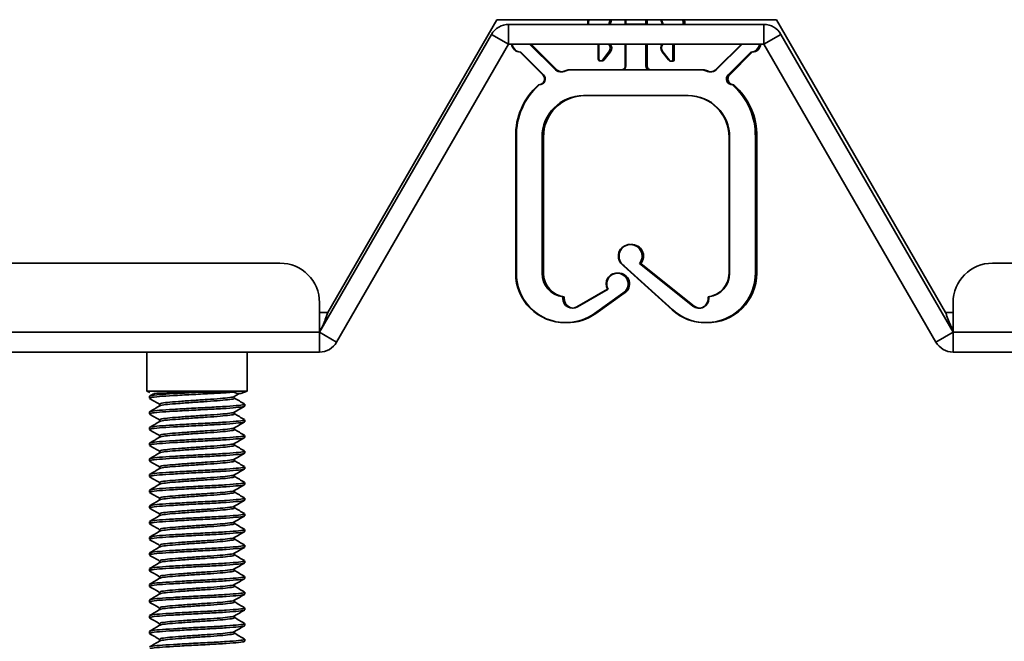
# Model space of a CAD drawing. Header units: millimetres. Extents: x 2 to 1120, y -2 to 861.
# Tile 86 of 226: x 313 to 329, y 543 to 554. Entities that reach past the tile are written whole.
import ezdxf

# ---------------------------------------------------------------- set-up
doc = ezdxf.new("R2010")
doc.units = ezdxf.units.MM

msp = doc.modelspace()

# ---------------------------------------------------------------- linework, layer by layer
at = {"color": 7, "linetype": 'Continuous', "lineweight": 35}
for p, q in [((320.9079, 553.986), (318.0539, 549.0426)), ((325.6246, 553.986), (320.9079, 553.986)), ((321.1044, 553.9054), (321.1044, 553.5721)), ((321.1044, 553.9054), (325.4119, 553.9054)), ((322.4521, 553.986), (322.4404, 553.9554)), ((322.4404, 553.9554), (322.4404, 553.9054)), ((322.4631, 553.986), (322.4514, 553.9554)), ((322.4514, 553.9554), (322.4514, 553.9054)), ((322.793, 553.9054), (322.8168, 553.986)), ((322.8171, 553.9054), (322.8409, 553.986)), ((323.0737, 553.986), (323.0737, 553.9113)), ((323.0847, 553.9113), (323.0737, 553.9113)), ((323.0737, 553.9113), (323.0737, 553.9054)), ((323.0847, 553.986), (323.0847, 553.9113)), ((323.418, 553.9113), (323.0847, 553.9113)), ((323.0847, 553.9113), (323.0847, 553.9054)), ((323.418, 553.986), (323.418, 553.9113)), ((323.4421, 553.9113), (323.418, 553.9113)), ((323.418, 553.9113), (323.418, 553.9054)), ((323.4421, 553.986), (323.4421, 553.9113)), ((323.4421, 553.9113), (323.4421, 553.9054)), ((323.675, 553.986), (323.6987, 553.9054)), ((323.686, 553.986), (323.7097, 553.9054)), ((324.0514, 553.9554), (324.0396, 553.986)), ((324.0514, 553.9054), (324.0514, 553.9554)), ((324.0755, 553.9554), (324.0637, 553.986)), ((324.0755, 553.9054), (324.0755, 553.9554)), ((325.4119, 553.9054), (325.4119, 553.5721)), ((328.4786, 549.0426), (325.6246, 553.986)), ((317.9119, 548.7093), (320.8157, 553.7388)), ((320.8157, 553.7388), (321.1044, 553.5721)), ((325.4119, 553.5721), (325.7006, 553.7388)), ((325.7006, 553.7388), (328.6044, 548.7093)), ((318.2006, 548.5426), (321.1044, 553.5721)), ((321.1044, 553.5721), (325.4119, 553.5721)), ((321.4637, 553.5678), (321.4643, 553.5721)), ((321.4637, 553.5678), (321.8773, 553.1543)), ((321.4878, 553.5678), (321.4884, 553.5721)), ((321.4878, 553.5678), (321.9014, 553.1543)), ((322.6154, 553.5721), (322.6154, 553.3221)), ((322.6264, 553.5721), (322.6264, 553.3221)), ((323.0737, 553.5721), (323.0737, 553.2054)), ((323.0847, 553.5721), (323.0847, 553.2054)), ((323.418, 553.5721), (323.418, 553.2054)), ((323.4421, 553.5721), (323.4421, 553.2054)), ((323.8764, 553.3274), (323.8764, 553.5721)), ((323.9005, 553.3274), (323.9005, 553.5721)), ((324.6144, 553.1543), (325.028, 553.5678)), ((324.6254, 553.1543), (325.039, 553.5678)), ((325.0275, 553.5721), (325.028, 553.5678)), ((325.0385, 553.5721), (325.039, 553.5678)), ((325.4119, 553.5721), (328.3157, 548.5426)), ((321.2987, 553.439), (321.6804, 553.0573)), ((321.3097, 553.439), (321.6914, 553.0573)), ((322.6858, 553.3014), (322.7981, 553.4434)), ((322.71, 553.3014), (322.8222, 553.4434)), ((323.6936, 553.4434), (323.8026, 553.3056)), ((323.7046, 553.4434), (323.8136, 553.3056)), ((324.8113, 553.0573), (325.193, 553.439)), ((324.8354, 553.0573), (325.2171, 553.439)), ((322.1405, 553.1388), (322.1295, 553.1388)), ((324.3623, 553.1388), (322.1405, 553.1388)), ((324.3864, 553.1388), (324.3623, 553.1388)), ((324.1347, 552.7054), (322.368, 552.7054)), ((321.2237, 549.7054), (321.2237, 552.0054)), ((321.2347, 549.7054), (321.2347, 552.0054)), ((321.668, 552.0054), (321.668, 549.7054)), ((321.6921, 552.0054), (321.6921, 549.7054)), ((324.8237, 549.7054), (324.8237, 552.0054)), ((324.8347, 549.7054), (324.8347, 552.0054)), ((325.268, 552.0054), (325.268, 549.7054)), ((325.2921, 552.0054), (325.2921, 549.7054)), ((238.8501, 549.876), (317.2453, 549.876)), ((323.3113, 549.8703), (324.2142, 549.1515)), ((323.3354, 549.8703), (324.2383, 549.1515)), ((329.2711, 549.876), (569.0253, 549.876)), ((323.8634, 549.0886), (323.045, 549.8321)), ((323.8744, 549.0886), (323.056, 549.8321)), ((322.2577, 549.1379), (322.7715, 549.4376)), ((322.2687, 549.1379), (322.7825, 549.4376)), ((317.9119, 549.2093), (317.9119, 548.7093)), ((322.018, 549.2819), (322.018, 549.3086)), ((322.0421, 549.2819), (322.0421, 549.3086)), ((323.0316, 549.3699), (322.5526, 549.0275)), ((323.0557, 549.3699), (322.5767, 549.0275)), ((324.4737, 549.3086), (324.4737, 549.2819)), ((324.4847, 549.3086), (324.4847, 549.2819)), ((328.6044, 548.7093), (328.6044, 549.2093)), ((317.9119, 548.7093), (238.8501, 548.7093)), ((317.9119, 548.376), (317.9119, 548.7093)), ((317.9119, 548.7093), (318.2006, 548.5426)), ((328.3157, 548.5426), (328.6044, 548.7093)), ((569.0253, 548.7093), (328.6044, 548.7093)), ((328.6044, 548.7093), (328.6044, 548.376)), ((238.6144, 548.376), (317.9119, 548.376)), ((314.9987, 548.376), (314.9987, 547.7143)), ((316.6921, 547.7143), (316.6921, 548.376)), ((569.2611, 548.376), (328.6044, 548.376)), ((314.9987, 547.7143), (315.0489, 547.696)), ((316.6921, 547.7143), (314.9987, 547.7143)), ((316.582, 547.6742), (316.6921, 547.7143)), ((315.0411, 547.6295), (315.0411, 547.5965)), ((315.1104, 547.6716), (315.044, 547.6331)), ((316.4513, 547.6989), (315.8945, 547.6989)), ((316.4745, 547.625), (316.5527, 547.6705)), ((316.582, 547.6742), (316.5296, 547.6742)), ((315.2129, 547.4972), (315.2129, 547.4665)), ((316.6497, 547.4642), (316.6497, 547.4972)), ((315.0411, 547.365), (315.0411, 547.332)), ((315.2129, 547.2327), (315.2129, 547.202)), ((316.4779, 547.3319), (316.4779, 547.3624)), ((316.6497, 547.1996), (316.6497, 547.2327)), ((315.0411, 547.1004), (315.0411, 547.0674)), ((316.4779, 547.0673), (316.4779, 547.0979)), ((315.2129, 546.9681), (315.2129, 546.9374)), ((316.6497, 546.935), (316.6497, 546.9681)), ((315.0411, 546.8358), (315.0411, 546.8028)), ((316.4779, 546.8027), (316.4779, 546.8333)), ((315.0411, 546.5712), (315.0411, 546.5382)), ((315.2129, 546.7035), (315.2129, 546.6728)), ((316.4779, 546.5381), (316.4779, 546.5687)), ((316.6497, 546.6704), (316.6497, 546.7035)), ((315.2129, 546.4389), (315.2129, 546.4082)), ((316.6497, 546.4058), (316.6497, 546.4389)), ((315.0411, 546.3066), (315.0411, 546.2736)), ((316.4779, 546.2735), (316.4779, 546.3041)), ((315.2129, 546.1743), (315.2129, 546.1436)), ((316.6497, 546.1413), (316.6497, 546.1743)), ((315.0411, 546.042), (315.0411, 546.009)), ((315.2129, 545.9097), (315.2129, 545.879)), ((316.4779, 546.009), (316.4779, 546.0395)), ((316.6497, 545.8767), (316.6497, 545.9097)), ((315.0411, 545.7775), (315.0411, 545.7445)), ((316.4779, 545.7444), (316.4779, 545.7749)), ((315.2129, 545.6452), (315.2129, 545.6145)), ((316.6497, 545.6121), (316.6497, 545.6452)), ((315.0411, 545.5129), (315.0411, 545.4799)), ((316.4779, 545.4798), (316.4779, 545.5104)), ((315.0411, 545.2483), (315.0411, 545.2153)), ((315.2129, 545.3806), (315.2129, 545.3499)), ((316.4779, 545.2152), (316.4779, 545.2458)), ((316.6497, 545.3475), (316.6497, 545.3806)), ((315.2129, 545.116), (315.2129, 545.0853)), ((316.6497, 545.0829), (316.6497, 545.116)), ((315.0411, 544.9837), (315.0411, 544.9507)), ((316.4779, 544.9506), (316.4779, 544.9812)), ((315.0411, 544.7191), (315.0411, 544.6861)), ((315.2129, 544.8514), (315.2129, 544.8207)), ((316.6497, 544.8183), (316.6497, 544.8514)), ((315.2129, 544.5868), (315.2129, 544.5561)), ((316.4779, 544.686), (316.4779, 544.7166)), ((316.6497, 544.5538), (316.6497, 544.5868)), ((315.0411, 544.4545), (315.0411, 544.4215)), ((316.4779, 544.4215), (316.4779, 544.452)), ((315.2129, 544.3222), (315.2129, 544.2915)), ((316.6497, 544.2892), (316.6497, 544.3222)), ((315.0411, 544.19), (315.0411, 544.157)), ((315.2129, 544.0577), (315.2129, 544.027)), ((316.4779, 544.1569), (316.4779, 544.1874)), ((316.6497, 544.0246), (316.6497, 544.0577)), ((315.0411, 543.9254), (315.0411, 543.8924)), ((316.4779, 543.8923), (316.4779, 543.9229)), ((315.2129, 543.7931), (315.2129, 543.7624)), ((316.6497, 543.76), (316.6497, 543.7931)), ((315.0411, 543.6608), (315.0411, 543.6278)), ((316.4779, 543.6277), (316.4779, 543.6583)), ((315.2129, 543.5285), (315.2129, 543.4978)), ((316.6497, 543.4954), (316.6497, 543.5285))]:
    msp.add_line(p, q, dxfattribs=at)
at = {"color": 8, "linetype": 'Continuous', "lineweight": 35}
for p, q in [((318.0539, 549.0426), (317.9119, 549.0426)), ((328.6044, 549.0426), (328.4786, 549.0426))]:
    msp.add_line(p, q, dxfattribs=at)
at = {"color": 7, "linetype": 'Continuous', "lineweight": 35, "flags": 128}
msp.add_lwpolyline([(322.1792, 549.1153), (322.2175, 549.1211), (322.2577, 549.1379)], dxfattribs=at)
at = {"color": 7, "linetype": 'Continuous', "lineweight": 35}
for centre, radius, start, end in [((321.1044, 553.5721), 0.3333, 90, 150), ((325.4119, 553.5721), 0.3333, 30, 90), ((321.3042, 553.5889), 0.15, 186.42163, 267.90485), ((321.3152, 553.5889), 0.15, 186.42163, 267.90485), ((322.7197, 553.5054), 0.1, 321.65978, 42.83343), ((322.7438, 553.5054), 0.1, 321.65978, 42.83343), ((323.772, 553.5054), 0.1, 137.16657, 218.34022), ((323.783, 553.5054), 0.1, 137.16657, 218.34022), ((325.1875, 553.5889), 0.15, 272.09515, 353.57837), ((325.2116, 553.5889), 0.15, 272.09515, 353.57837), ((322.6487, 553.3221), 0.0333, 180, 279.50031), ((322.6597, 553.3221), 0.0333, 180, 321.65978), ((322.6838, 553.3221), 0.0333, 248.80626, 321.65978), ((323.007, 553.2054), 0.0667, 270, 0), ((323.018, 553.2054), 0.0667, 270, 0), ((323.4847, 553.2054), 0.0667, 180, 270), ((323.5088, 553.2054), 0.0667, 180, 270), ((323.8331, 553.319), 0.0333, 203.59842, 279.50031), ((323.8441, 553.319), 0.0333, 203.59842, 14.7418), ((323.8682, 553.319), 0.0333, 248.80626, 14.7418), ((321.6097, 552.9866), 0.1, 270, 45), ((321.6207, 552.9866), 0.1, 270, 45), ((321.9952, 553.2721), 0.1667, 225, 295.84193), ((322.0193, 553.2721), 0.1667, 225, 263.95468), ((321.9842, 553.2721), 0.1667, 271.89171, 295.84193), ((322.1295, 552.9721), 0.1667, 90, 115.84193), ((322.1405, 552.9721), 0.1667, 90, 115.84193), ((324.3623, 552.9721), 0.1667, 64.15807, 90), ((324.3864, 552.9721), 0.1667, 64.15807, 90), ((324.5076, 553.2721), 0.1667, 244.15807, 315), ((324.5317, 553.2721), 0.1667, 244.15807, 263.95468), ((324.4966, 553.2721), 0.1667, 271.89171, 315), ((324.882, 552.9866), 0.1, 135, 270), ((324.9061, 552.9866), 0.1, 135, 270), ((322.3625, 552.0317), 1.1391, 131.36542, 181.31897), ((322.3735, 552.0317), 1.1391, 131.36542, 181.31897), ((324.1292, 552.0317), 1.1391, 358.68103, 48.63458), ((324.1533, 552.0317), 1.1391, 358.68103, 48.63458), ((322.368, 552.0054), 0.7, 90, 180), ((322.3921, 552.0054), 0.7, 90, 180), ((324.1237, 552.0054), 0.7, 0, 90), ((324.1347, 552.0054), 0.7, 0, 90), ((323.151, 549.9959), 0.1951, 88.38408, 237.08586), ((323.162, 549.9959), 0.1951, 319.94523, 237.08586), ((323.1861, 549.9959), 0.1951, 319.94523, 93.5412), ((317.2453, 549.2093), 0.6667, 0, 90), ((329.2711, 549.2093), 0.6667, 90, 180), ((322.057, 549.7054), 0.8333, 180, 270.37827), ((322.068, 549.7054), 0.8333, 180, 305.55521), ((322.068, 549.7054), 0.4, 180, 262.81924), ((322.0921, 549.7054), 0.4, 180, 262.81924), ((322.9292, 549.5256), 0.1806, 88.25428, 209.15704), ((322.9402, 549.5256), 0.1806, 300.41642, 209.15704), ((322.9643, 549.5256), 0.1806, 300.41642, 93.82597), ((324.4347, 549.7054), 0.8333, 227.74707, 0), ((324.4588, 549.7054), 0.8333, 269.17142, 0), ((324.4237, 549.7054), 0.4, 277.18076, 0), ((324.4347, 549.7054), 0.4, 277.18076, 0), ((322.1847, 549.2819), 0.1667, 180, 300.25526), ((322.2088, 549.2819), 0.1667, 180, 263.95468), ((324.318, 549.2819), 0.1667, 231.47575, 0), ((324.307, 549.2819), 0.1667, 271.89171, 0), ((324.4237, 549.7054), 0.8333, 227.74707, 270.37827), ((324.3421, 549.2819), 0.1667, 231.47575, 263.95468), ((322.0921, 549.7054), 0.8333, 269.17142, 305.55521), ((317.9119, 548.7093), 0.3333, 270, 330), ((328.6044, 548.7093), 0.3333, 210, 270)]:
    msp.add_arc(centre, radius, start, end, dxfattribs=at)
for points, knots in [([(318.0539, 549.0426), (318.0395, 549.0035), (318.0105, 548.9242), (317.9668, 548.8225), (317.9338, 548.7579), (317.9155, 548.7438), (317.9119, 548.741)], [0, 0, 0, 0, 0.30312946, 0.61351397, 0.92389679, 1, 1, 1, 1]), ([(328.6044, 548.762), (328.5976, 548.7706), (328.5761, 548.7977), (328.5399, 548.8804), (328.5047, 548.9714), (328.4844, 549.027), (328.4786, 549.0426)], [0, 0, 0, 0, 0.1621203, 0.5121675, 0.8622479, 1, 1, 1, 1]), ([(315.0459, 547.5917), (315.0747, 547.575), (315.1304, 547.5428), (315.186, 547.5104), (315.2129, 547.4948)], [0, 0, 0, 0, 0.5170431, 1, 1, 1, 1]), ([(315.0547, 547.6295), (315.055, 547.6334), (315.0556, 547.6429), (315.1981, 547.6585), (315.4384, 547.6734), (315.691, 547.6881), (315.8461, 547.6963), (315.8945, 547.6989)], [0, 0, 0, 0, 0.1658572, 0.4087041, 0.6439841, 0.8889563, 1, 1, 1, 1]), ([(315.0595, 547.5965), (315.0578, 547.6004), (315.0537, 547.6098), (315.1987, 547.6254), (315.4384, 547.6403), (315.7449, 547.6583), (316.0649, 547.6742), (316.306, 547.6875), (316.4151, 547.696), (316.4513, 547.6989)], [0, 0, 0, 0, 0.1115201, 0.2750784, 0.4335402, 0.5985299, 0.7592976, 0.9200652, 1, 1, 1, 1]), ([(315.1153, 547.6742), (315.1272, 547.676), (315.1524, 547.6796), (315.2839, 547.6847), (315.4805, 547.6897), (315.6956, 547.6948), (315.839, 547.6978), (315.8945, 547.6989)], [0, 0, 0, 0, 0.1947923, 0.4110102, 0.6270677, 0.8557406, 1, 1, 1, 1]), ([(315.217, 547.4689), (315.217, 547.4689), (315.2156, 547.4711), (315.2492, 547.4794), (315.332, 547.493), (315.5267, 547.508), (315.7659, 547.526), (316.0184, 547.542), (316.2464, 547.5579), (316.4055, 547.576), (316.4824, 547.5873), (316.4702, 547.5946), (316.4671, 547.5965)], [0, 0, 0, 0, 0.0000394, 0.0519268, 0.1829155, 0.3098088, 0.4419481, 0.5706941, 0.6994401, 0.8315794, 0.9584727, 1, 1, 1, 1]), ([(315.2236, 547.4972), (315.2238, 547.5011), (315.2244, 547.5106), (315.3364, 547.5262), (315.5255, 547.5411), (315.7663, 547.5591), (316.0182, 547.575), (316.2471, 547.591), (316.4029, 547.6091), (316.4792, 547.6189), (316.4722, 547.6247), (316.4719, 547.6251)], [0, 0, 0, 0, 0.08919, 0.2197815, 0.3462899, 0.4780284, 0.606384, 0.7347396, 0.8664781, 0.9929865, 1, 1, 1, 1]), ([(316.4513, 547.6989), (316.4802, 547.692), (316.5149, 547.6838), (316.5275, 547.6756), (316.5296, 547.6742)], [0, 0, 0, 0, 0.8318676, 1, 1, 1, 1]), ([(316.6467, 547.5008), (316.6179, 547.5175), (316.5602, 547.551), (316.5026, 547.5845), (316.4738, 547.6012)], [0, 0, 0, 0, 0.500297, 1, 1, 1, 1]), ([(315.217, 547.4689), (315.1882, 547.4522), (315.1305, 547.4187), (315.0729, 547.3852), (315.044, 547.3685)], [0, 0, 0, 0, 0.499703, 1, 1, 1, 1]), ([(315.0547, 547.365), (315.055, 547.3688), (315.0557, 547.3783), (315.1981, 547.3939), (315.4386, 547.4088), (315.7447, 547.4268), (316.0655, 547.4427), (316.3549, 547.4587), (316.5596, 547.4767), (316.6598, 547.4892), (316.6386, 547.4979), (316.631, 547.501)], [0, 0, 0, 0, 0.08386, 0.2066471, 0.3256083, 0.44947, 0.5701622, 0.6908544, 0.8147161, 0.9336773, 1, 1, 1, 1]), ([(315.0595, 547.332), (315.0578, 547.3358), (315.0537, 547.3452), (315.1987, 547.3608), (315.4384, 547.3757), (315.7448, 547.3937), (316.0653, 547.4097), (316.3554, 547.4256), (316.5577, 547.4437), (316.6555, 547.455), (316.6399, 547.4624), (316.6361, 547.4642)], [0, 0, 0, 0, 0.0860913, 0.2123551, 0.3346846, 0.4620534, 0.5861629, 0.7102723, 0.8376411, 0.9599706, 1, 1, 1, 1]), ([(316.4745, 547.3605), (316.5033, 547.3772), (316.561, 547.4107), (316.6186, 547.4441), (316.6474, 547.4609)], [0, 0, 0, 0, 0.4996727, 1, 1, 1, 1]), ([(315.0459, 547.3272), (315.0747, 547.3105), (315.1304, 547.2782), (315.186, 547.2458), (315.2129, 547.2302)], [0, 0, 0, 0, 0.5170431, 1, 1, 1, 1]), ([(315.0547, 547.1004), (315.055, 547.1042), (315.0557, 547.1137), (315.1981, 547.1293), (315.4386, 547.1442), (315.7447, 547.1622), (316.0655, 547.1782), (316.3549, 547.1941), (316.5596, 547.2122), (316.6598, 547.2246), (316.6386, 547.2333), (316.631, 547.2365)], [0, 0, 0, 0, 0.08385995, 0.2066471, 0.32560827, 0.44947002, 0.57016219, 0.69085436, 0.81471612, 0.93367729, 1, 1, 1, 1]), ([(315.217, 547.2044), (315.217, 547.2044), (315.2156, 547.2065), (315.2492, 547.2148), (315.332, 547.2285), (315.5267, 547.2434), (315.7659, 547.2614), (316.0184, 547.2774), (316.2464, 547.2933), (316.4055, 547.3114), (316.4824, 547.3227), (316.4702, 547.3301), (316.4671, 547.3319)], [0, 0, 0, 0, 0.0000394, 0.0519268, 0.1829155, 0.3098088, 0.4419481, 0.5706941, 0.6994401, 0.8315794, 0.9584727, 1, 1, 1, 1]), ([(315.2236, 547.2327), (315.2238, 547.2365), (315.2244, 547.246), (315.3364, 547.2616), (315.5255, 547.2765), (315.7663, 547.2945), (316.0182, 547.3104), (316.2471, 547.3264), (316.4029, 547.3445), (316.4792, 547.3543), (316.4722, 547.3602), (316.4719, 547.3605)], [0, 0, 0, 0, 0.08919, 0.2197815, 0.3462899, 0.4780284, 0.606384, 0.7347396, 0.8664781, 0.9929865, 1, 1, 1, 1]), ([(316.6467, 547.2362), (316.6179, 547.2529), (316.5616, 547.2856), (316.5053, 547.3183), (316.4779, 547.3343)], [0, 0, 0, 0, 0.5124683, 1, 1, 1, 1]), ([(315.217, 547.2044), (315.1882, 547.1876), (315.1305, 547.1541), (315.0729, 547.1207), (315.044, 547.1039)], [0, 0, 0, 0, 0.499703, 1, 1, 1, 1]), ([(315.0459, 547.0626), (315.0747, 547.0459), (315.1304, 547.0136), (315.186, 546.9813), (315.2129, 546.9656)], [0, 0, 0, 0, 0.5170431, 1, 1, 1, 1]), ([(315.0595, 547.0674), (315.0578, 547.0712), (315.0537, 547.0806), (315.1987, 547.0962), (315.4384, 547.1111), (315.7448, 547.1291), (316.0653, 547.1451), (316.3554, 547.161), (316.5577, 547.1791), (316.6555, 547.1904), (316.6399, 547.1978), (316.6361, 547.1996)], [0, 0, 0, 0, 0.0860913, 0.2123551, 0.3346846, 0.4620534, 0.5861629, 0.7102723, 0.8376411, 0.9599706, 1, 1, 1, 1]), ([(315.217, 546.9398), (315.217, 546.9398), (315.2156, 546.942), (315.2492, 546.9502), (315.332, 546.9639), (315.5267, 546.9788), (315.7659, 546.9968), (316.0184, 547.0128), (316.2464, 547.0287), (316.4055, 547.0468), (316.4824, 547.0581), (316.4702, 547.0655), (316.4671, 547.0673)], [0, 0, 0, 0, 0.0000394, 0.0519268, 0.1829155, 0.3098088, 0.4419481, 0.5706941, 0.6994401, 0.8315794, 0.9584727, 1, 1, 1, 1]), ([(315.2236, 546.9681), (315.2238, 546.9719), (315.2244, 546.9814), (315.3364, 546.997), (315.5255, 547.0119), (315.7663, 547.0299), (316.0182, 547.0459), (316.2471, 547.0618), (316.4029, 547.0799), (316.4792, 547.0898), (316.4722, 547.0956), (316.4719, 547.0959)], [0, 0, 0, 0, 0.08919, 0.2197815, 0.3462899, 0.4780284, 0.606384, 0.7347396, 0.8664781, 0.9929865, 1, 1, 1, 1]), ([(316.4745, 547.0959), (316.5033, 547.1126), (316.561, 547.1461), (316.6186, 547.1795), (316.6474, 547.1963)], [0, 0, 0, 0, 0.4996727, 1, 1, 1, 1]), ([(316.6467, 546.9716), (316.6179, 546.9884), (316.5616, 547.021), (316.5053, 547.0537), (316.4779, 547.0697)], [0, 0, 0, 0, 0.5124683, 1, 1, 1, 1]), ([(315.217, 546.9398), (315.1882, 546.923), (315.1305, 546.8895), (315.0729, 546.8561), (315.044, 546.8393)], [0, 0, 0, 0, 0.499703, 1, 1, 1, 1]), ([(315.0547, 546.8358), (315.055, 546.8396), (315.0557, 546.8492), (315.1981, 546.8647), (315.4386, 546.8796), (315.7447, 546.8976), (316.0655, 546.9136), (316.3549, 546.9295), (316.5596, 546.9476), (316.6598, 546.96), (316.6386, 546.9688), (316.631, 546.9719)], [0, 0, 0, 0, 0.08386, 0.2066471, 0.3256083, 0.44947, 0.5701622, 0.6908544, 0.8147161, 0.9336773, 1, 1, 1, 1]), ([(315.0595, 546.8028), (315.0578, 546.8066), (315.0537, 546.8161), (315.1987, 546.8317), (315.4384, 546.8465), (315.7448, 546.8645), (316.0653, 546.8805), (316.3554, 546.8964), (316.5577, 546.9145), (316.6555, 546.9258), (316.6399, 546.9332), (316.6361, 546.935)], [0, 0, 0, 0, 0.0860913, 0.2123551, 0.3346846, 0.4620534, 0.5861629, 0.7102723, 0.8376411, 0.9599706, 1, 1, 1, 1]), ([(316.4745, 546.8313), (316.5033, 546.848), (316.561, 546.8815), (316.6186, 546.915), (316.6474, 546.9317)], [0, 0, 0, 0, 0.4996727, 1, 1, 1, 1]), ([(315.0459, 546.798), (315.0747, 546.7813), (315.1304, 546.749), (315.186, 546.7167), (315.2129, 546.7011)], [0, 0, 0, 0, 0.5170431, 1, 1, 1, 1]), ([(315.217, 546.6752), (315.217, 546.6752), (315.2156, 546.6774), (315.2492, 546.6857), (315.332, 546.6993), (315.5267, 546.7142), (315.7659, 546.7322), (316.0184, 546.7482), (316.2464, 546.7641), (316.4055, 546.7822), (316.4824, 546.7935), (316.4702, 546.8009), (316.4671, 546.8027)], [0, 0, 0, 0, 0.0000394, 0.0519268, 0.1829155, 0.3098088, 0.4419481, 0.5706941, 0.6994401, 0.8315794, 0.9584727, 1, 1, 1, 1]), ([(315.2236, 546.7035), (315.2238, 546.7074), (315.2244, 546.7169), (315.3364, 546.7324), (315.5255, 546.7473), (315.7663, 546.7653), (316.0182, 546.7813), (316.2471, 546.7972), (316.4029, 546.8154), (316.4792, 546.8252), (316.4722, 546.831), (316.4719, 546.8313)], [0, 0, 0, 0, 0.08919005, 0.21978149, 0.34628992, 0.47802844, 0.60638402, 0.73473959, 0.86647811, 0.99298654, 1, 1, 1, 1]), ([(316.6467, 546.707), (316.6179, 546.7238), (316.5616, 546.7564), (316.5053, 546.7891), (316.4779, 546.8051)], [0, 0, 0, 0, 0.5124683, 1, 1, 1, 1]), ([(315.217, 546.6752), (315.1882, 546.6584), (315.1305, 546.6249), (315.0729, 546.5915), (315.044, 546.5748)], [0, 0, 0, 0, 0.499703, 1, 1, 1, 1]), ([(315.0547, 546.5712), (315.055, 546.5751), (315.0557, 546.5846), (315.1981, 546.6001), (315.4386, 546.615), (315.7447, 546.633), (316.0655, 546.649), (316.3549, 546.6649), (316.5596, 546.683), (316.6598, 546.6955), (316.6386, 546.7042), (316.631, 546.7073)], [0, 0, 0, 0, 0.08386, 0.2066471, 0.3256083, 0.44947, 0.5701622, 0.6908544, 0.8147161, 0.9336773, 1, 1, 1, 1]), ([(315.0595, 546.5382), (315.0578, 546.542), (315.0537, 546.5515), (315.1987, 546.5671), (315.4384, 546.5819), (315.7448, 546.6), (316.0653, 546.6159), (316.3554, 546.6319), (316.5577, 546.6499), (316.6555, 546.6612), (316.6399, 546.6686), (316.6361, 546.6704)], [0, 0, 0, 0, 0.08609134, 0.21235511, 0.33468458, 0.46205338, 0.58616286, 0.71027234, 0.83764115, 0.95997061, 1, 1, 1, 1]), ([(315.2236, 546.4389), (315.2238, 546.4428), (315.2244, 546.4523), (315.3364, 546.4678), (315.5255, 546.4827), (315.7663, 546.5007), (316.0182, 546.5167), (316.2471, 546.5326), (316.4029, 546.5508), (316.4792, 546.5606), (316.4722, 546.5664), (316.4719, 546.5667)], [0, 0, 0, 0, 0.08919, 0.2197815, 0.3462899, 0.4780284, 0.606384, 0.7347396, 0.8664781, 0.9929865, 1, 1, 1, 1]), ([(316.4745, 546.5667), (316.5033, 546.5834), (316.561, 546.6169), (316.6186, 546.6504), (316.6474, 546.6671)], [0, 0, 0, 0, 0.4996727, 1, 1, 1, 1]), ([(315.217, 546.4106), (315.1882, 546.3939), (315.1305, 546.3603), (315.0729, 546.3269), (315.044, 546.3102)], [0, 0, 0, 0, 0.499703, 1, 1, 1, 1]), ([(315.0459, 546.5334), (315.0747, 546.5167), (315.1304, 546.4844), (315.186, 546.4521), (315.2129, 546.4365)], [0, 0, 0, 0, 0.5170431, 1, 1, 1, 1]), ([(315.0547, 546.3066), (315.055, 546.3105), (315.0557, 546.32), (315.1981, 546.3356), (315.4386, 546.3504), (315.7447, 546.3684), (316.0655, 546.3844), (316.3549, 546.4003), (316.5596, 546.4184), (316.6598, 546.4309), (316.6386, 546.4396), (316.631, 546.4427)], [0, 0, 0, 0, 0.08385995, 0.2066471, 0.32560827, 0.44947002, 0.57016219, 0.69085436, 0.81471612, 0.93367729, 1, 1, 1, 1]), ([(315.0595, 546.2736), (315.0578, 546.2775), (315.0537, 546.2869), (315.1987, 546.3025), (315.4384, 546.3174), (315.7448, 546.3354), (316.0653, 546.3513), (316.3554, 546.3673), (316.5577, 546.3854), (316.6555, 546.3966), (316.6399, 546.404), (316.6361, 546.4058)], [0, 0, 0, 0, 0.0860913, 0.2123551, 0.3346846, 0.4620534, 0.5861629, 0.7102723, 0.8376411, 0.9599706, 1, 1, 1, 1]), ([(315.217, 546.4106), (315.217, 546.4106), (315.2156, 546.4128), (315.2492, 546.4211), (315.332, 546.4347), (315.5267, 546.4497), (315.7659, 546.4677), (316.0184, 546.4836), (316.2464, 546.4996), (316.4055, 546.5176), (316.4824, 546.5289), (316.4702, 546.5363), (316.4671, 546.5381)], [0, 0, 0, 0, 0.0000394, 0.0519268, 0.1829155, 0.3098088, 0.4419481, 0.5706941, 0.6994401, 0.8315794, 0.9584727, 1, 1, 1, 1]), ([(316.4745, 546.3021), (316.5033, 546.3189), (316.561, 546.3524), (316.6186, 546.3858), (316.6474, 546.4025)], [0, 0, 0, 0, 0.4996727, 1, 1, 1, 1]), ([(316.6467, 546.4425), (316.6179, 546.4592), (316.5616, 546.4918), (316.5053, 546.5246), (316.4779, 546.5405)], [0, 0, 0, 0, 0.5124683, 1, 1, 1, 1]), ([(315.0459, 546.2688), (315.0747, 546.2521), (315.1304, 546.2198), (315.186, 546.1875), (315.2129, 546.1719)], [0, 0, 0, 0, 0.5170431, 1, 1, 1, 1]), ([(315.217, 546.146), (315.217, 546.146), (315.2156, 546.1482), (315.2492, 546.1565), (315.332, 546.1701), (315.5267, 546.1851), (315.7659, 546.2031), (316.0184, 546.219), (316.2464, 546.235), (316.4055, 546.2531), (316.4824, 546.2643), (316.4702, 546.2717), (316.4671, 546.2735)], [0, 0, 0, 0, 0.0000394, 0.0519268, 0.1829155, 0.3098088, 0.4419481, 0.5706941, 0.6994401, 0.8315794, 0.9584727, 1, 1, 1, 1]), ([(315.2236, 546.1743), (315.2238, 546.1782), (315.2244, 546.1877), (315.3364, 546.2033), (315.5255, 546.2181), (315.7663, 546.2362), (316.0182, 546.2521), (316.2471, 546.268), (316.4029, 546.2862), (316.4792, 546.296), (316.4722, 546.3018), (316.4719, 546.3021)], [0, 0, 0, 0, 0.08919, 0.2197815, 0.3462899, 0.4780284, 0.606384, 0.7347396, 0.8664781, 0.9929865, 1, 1, 1, 1]), ([(316.6467, 546.1779), (316.6179, 546.1946), (316.5616, 546.2273), (316.5053, 546.26), (316.4779, 546.2759)], [0, 0, 0, 0, 0.5124683, 1, 1, 1, 1]), ([(315.217, 546.146), (315.1882, 546.1293), (315.1305, 546.0958), (315.0729, 546.0623), (315.044, 546.0456)], [0, 0, 0, 0, 0.499703, 1, 1, 1, 1]), ([(315.0547, 546.042), (315.055, 546.0459), (315.0557, 546.0554), (315.1981, 546.071), (315.4386, 546.0858), (315.7447, 546.1039), (316.0655, 546.1198), (316.3549, 546.1358), (316.5596, 546.1538), (316.6598, 546.1663), (316.6386, 546.175), (316.631, 546.1781)], [0, 0, 0, 0, 0.08386, 0.2066471, 0.3256083, 0.44947, 0.5701622, 0.6908544, 0.8147161, 0.9336773, 1, 1, 1, 1]), ([(315.0595, 546.009), (315.0578, 546.0129), (315.0537, 546.0223), (315.1987, 546.0379), (315.4384, 546.0528), (315.7448, 546.0708), (316.0653, 546.0867), (316.3554, 546.1027), (316.5577, 546.1208), (316.6555, 546.132), (316.6399, 546.1394), (316.6361, 546.1413)], [0, 0, 0, 0, 0.08609134, 0.21235511, 0.33468458, 0.46205338, 0.58616286, 0.71027234, 0.83764115, 0.95997061, 1, 1, 1, 1]), ([(316.4745, 546.0375), (316.5033, 546.0543), (316.561, 546.0878), (316.6186, 546.1212), (316.6474, 546.1379)], [0, 0, 0, 0, 0.4996727, 1, 1, 1, 1]), ([(315.0459, 546.0042), (315.0747, 545.9875), (315.1304, 545.9553), (315.186, 545.9229), (315.2129, 545.9073)], [0, 0, 0, 0, 0.5170431, 1, 1, 1, 1]), ([(315.0547, 545.7775), (315.055, 545.7813), (315.0557, 545.7908), (315.1981, 545.8064), (315.4386, 545.8213), (315.7447, 545.8393), (316.0655, 545.8552), (316.3549, 545.8712), (316.5596, 545.8892), (316.6598, 545.9017), (316.6386, 545.9104), (316.631, 545.9135)], [0, 0, 0, 0, 0.08386, 0.2066471, 0.3256083, 0.44947, 0.5701622, 0.6908544, 0.8147161, 0.9336773, 1, 1, 1, 1]), ([(315.217, 545.8814), (315.217, 545.8814), (315.2156, 545.8836), (315.2492, 545.8919), (315.332, 545.9055), (315.5267, 545.9205), (315.7659, 545.9385), (316.0184, 545.9545), (316.2464, 545.9704), (316.4055, 545.9885), (316.4824, 545.9998), (316.4702, 546.0071), (316.4671, 546.009)], [0, 0, 0, 0, 0.00003942, 0.05192683, 0.18291553, 0.3098088, 0.44194807, 0.5706941, 0.69944013, 0.8315794, 0.95847267, 1, 1, 1, 1]), ([(315.2236, 545.9097), (315.2238, 545.9136), (315.2244, 545.9231), (315.3364, 545.9387), (315.5255, 545.9536), (315.7663, 545.9716), (316.0182, 545.9875), (316.2471, 546.0035), (316.4029, 546.0216), (316.4792, 546.0314), (316.4722, 546.0372), (316.4719, 546.0376)], [0, 0, 0, 0, 0.08919, 0.2197815, 0.3462899, 0.4780284, 0.606384, 0.7347396, 0.8664781, 0.9929865, 1, 1, 1, 1]), ([(316.6467, 545.9133), (316.6179, 545.93), (316.5616, 545.9627), (316.5053, 545.9954), (316.4779, 546.0113)], [0, 0, 0, 0, 0.5124683, 1, 1, 1, 1]), ([(315.217, 545.8814), (315.1882, 545.8647), (315.1305, 545.8312), (315.0729, 545.7977), (315.044, 545.781)], [0, 0, 0, 0, 0.499703, 1, 1, 1, 1]), ([(315.0459, 545.7397), (315.0747, 545.723), (315.1304, 545.6907), (315.186, 545.6583), (315.2129, 545.6427)], [0, 0, 0, 0, 0.5170431, 1, 1, 1, 1]), ([(315.0595, 545.7445), (315.0578, 545.7483), (315.0537, 545.7577), (315.1987, 545.7733), (315.4384, 545.7882), (315.7448, 545.8062), (316.0653, 545.8222), (316.3554, 545.8381), (316.5577, 545.8562), (316.6555, 545.8675), (316.6399, 545.8749), (316.6361, 545.8767)], [0, 0, 0, 0, 0.0860913, 0.2123551, 0.3346846, 0.4620534, 0.5861629, 0.7102723, 0.8376411, 0.9599706, 1, 1, 1, 1]), ([(315.217, 545.6169), (315.217, 545.6169), (315.2156, 545.619), (315.2492, 545.6273), (315.332, 545.641), (315.5267, 545.6559), (315.7659, 545.6739), (316.0184, 545.6899), (316.2464, 545.7058), (316.4055, 545.7239), (316.4824, 545.7352), (316.4702, 545.7426), (316.4671, 545.7444)], [0, 0, 0, 0, 0.00003942, 0.05192683, 0.18291553, 0.3098088, 0.44194807, 0.5706941, 0.69944013, 0.8315794, 0.95847267, 1, 1, 1, 1]), ([(315.2236, 545.6452), (315.2238, 545.649), (315.2244, 545.6585), (315.3364, 545.6741), (315.5255, 545.689), (315.7663, 545.707), (316.0182, 545.7229), (316.2471, 545.7389), (316.4029, 545.757), (316.4792, 545.7668), (316.4722, 545.7727), (316.4719, 545.773)], [0, 0, 0, 0, 0.08919, 0.2197815, 0.3462899, 0.4780284, 0.606384, 0.7347396, 0.8664781, 0.9929865, 1, 1, 1, 1]), ([(316.4745, 545.773), (316.5033, 545.7897), (316.561, 545.8232), (316.6186, 545.8566), (316.6474, 545.8734)], [0, 0, 0, 0, 0.4996727, 1, 1, 1, 1]), ([(316.6467, 545.6487), (316.6179, 545.6654), (316.5616, 545.6981), (316.5053, 545.7308), (316.4779, 545.7468)], [0, 0, 0, 0, 0.5124683, 1, 1, 1, 1]), ([(315.217, 545.6169), (315.1882, 545.6001), (315.1305, 545.5666), (315.0729, 545.5332), (315.044, 545.5164)], [0, 0, 0, 0, 0.499703, 1, 1, 1, 1]), ([(315.0547, 545.5129), (315.055, 545.5167), (315.0557, 545.5262), (315.1981, 545.5418), (315.4386, 545.5567), (315.7447, 545.5747), (316.0655, 545.5907), (316.3549, 545.6066), (316.5596, 545.6247), (316.6598, 545.6371), (316.6386, 545.6458), (316.631, 545.649)], [0, 0, 0, 0, 0.08386, 0.2066471, 0.3256083, 0.44947, 0.5701622, 0.6908544, 0.8147161, 0.9336773, 1, 1, 1, 1]), ([(315.0595, 545.4799), (315.0578, 545.4837), (315.0537, 545.4931), (315.1987, 545.5087), (315.4384, 545.5236), (315.7448, 545.5416), (316.0653, 545.5576), (316.3554, 545.5735), (316.5577, 545.5916), (316.6555, 545.6029), (316.6399, 545.6103), (316.6361, 545.6121)], [0, 0, 0, 0, 0.0860913, 0.2123551, 0.3346846, 0.4620534, 0.5861629, 0.7102723, 0.8376411, 0.9599706, 1, 1, 1, 1]), ([(316.4745, 545.5084), (316.5033, 545.5251), (316.561, 545.5586), (316.6186, 545.592), (316.6474, 545.6088)], [0, 0, 0, 0, 0.4996727, 1, 1, 1, 1]), ([(315.0459, 545.4751), (315.0747, 545.4584), (315.1304, 545.4261), (315.186, 545.3938), (315.2129, 545.3781)], [0, 0, 0, 0, 0.5170431, 1, 1, 1, 1]), ([(315.0547, 545.2483), (315.055, 545.2521), (315.0557, 545.2617), (315.1981, 545.2772), (315.4386, 545.2921), (315.7447, 545.3101), (316.0655, 545.3261), (316.3549, 545.342), (316.5596, 545.3601), (316.6598, 545.3725), (316.6386, 545.3813), (316.631, 545.3844)], [0, 0, 0, 0, 0.08385995, 0.2066471, 0.32560827, 0.44947002, 0.57016219, 0.69085436, 0.81471612, 0.93367729, 1, 1, 1, 1]), ([(315.217, 545.3523), (315.217, 545.3523), (315.2156, 545.3545), (315.2492, 545.3627), (315.332, 545.3764), (315.5267, 545.3913), (315.7659, 545.4093), (316.0184, 545.4253), (316.2464, 545.4412), (316.4055, 545.4593), (316.4824, 545.4706), (316.4702, 545.478), (316.4671, 545.4798)], [0, 0, 0, 0, 0.0000394, 0.0519268, 0.1829155, 0.3098088, 0.4419481, 0.5706941, 0.6994401, 0.8315794, 0.9584727, 1, 1, 1, 1]), ([(315.2236, 545.3806), (315.2238, 545.3844), (315.2244, 545.3939), (315.3364, 545.4095), (315.5255, 545.4244), (315.7663, 545.4424), (316.0182, 545.4584), (316.2471, 545.4743), (316.4029, 545.4924), (316.4792, 545.5023), (316.4722, 545.5081), (316.4719, 545.5084)], [0, 0, 0, 0, 0.08919, 0.2197815, 0.3462899, 0.4780284, 0.606384, 0.7347396, 0.8664781, 0.9929865, 1, 1, 1, 1]), ([(316.6467, 545.3841), (316.6179, 545.4009), (316.5616, 545.4335), (316.5053, 545.4662), (316.4779, 545.4822)], [0, 0, 0, 0, 0.51246829, 1, 1, 1, 1]), ([(315.217, 545.3523), (315.1882, 545.3355), (315.1305, 545.302), (315.0729, 545.2686), (315.044, 545.2518)], [0, 0, 0, 0, 0.49970298, 1, 1, 1, 1]), ([(315.0595, 545.2153), (315.0578, 545.2191), (315.0537, 545.2286), (315.1987, 545.2442), (315.4384, 545.259), (315.7448, 545.277), (316.0653, 545.293), (316.3554, 545.3089), (316.5577, 545.327), (316.6555, 545.3383), (316.6399, 545.3457), (316.6361, 545.3475)], [0, 0, 0, 0, 0.08609134, 0.21235511, 0.33468458, 0.46205338, 0.58616286, 0.71027234, 0.83764115, 0.95997061, 1, 1, 1, 1]), ([(315.2236, 545.116), (315.2238, 545.1199), (315.2244, 545.1294), (315.3364, 545.1449), (315.5255, 545.1598), (315.7663, 545.1778), (316.0182, 545.1938), (316.2471, 545.2097), (316.4029, 545.2279), (316.4792, 545.2377), (316.4722, 545.2435), (316.4719, 545.2438)], [0, 0, 0, 0, 0.08919, 0.2197815, 0.3462899, 0.4780284, 0.606384, 0.7347396, 0.8664781, 0.9929865, 1, 1, 1, 1]), ([(316.4745, 545.2438), (316.5033, 545.2605), (316.561, 545.294), (316.6186, 545.3275), (316.6474, 545.3442)], [0, 0, 0, 0, 0.4996727, 1, 1, 1, 1]), ([(316.6467, 545.1195), (316.6179, 545.1363), (316.5616, 545.1689), (316.5053, 545.2016), (316.4779, 545.2176)], [0, 0, 0, 0, 0.5124683, 1, 1, 1, 1]), ([(315.217, 545.0877), (315.1882, 545.0709), (315.1305, 545.0374), (315.0729, 545.004), (315.044, 544.9873)], [0, 0, 0, 0, 0.49970298, 1, 1, 1, 1]), ([(315.0459, 545.2105), (315.0747, 545.1938), (315.1304, 545.1615), (315.186, 545.1292), (315.2129, 545.1136)], [0, 0, 0, 0, 0.5170431, 1, 1, 1, 1]), ([(315.0547, 544.9837), (315.055, 544.9876), (315.0557, 544.9971), (315.1981, 545.0126), (315.4386, 545.0275), (315.7447, 545.0455), (316.0655, 545.0615), (316.3549, 545.0774), (316.5596, 545.0955), (316.6598, 545.108), (316.6386, 545.1167), (316.631, 545.1198)], [0, 0, 0, 0, 0.08386, 0.2066471, 0.3256083, 0.44947, 0.5701622, 0.6908544, 0.8147161, 0.9336773, 1, 1, 1, 1]), ([(315.0595, 544.9507), (315.0578, 544.9545), (315.0537, 544.964), (315.1987, 544.9796), (315.4384, 544.9944), (315.7448, 545.0125), (316.0653, 545.0284), (316.3554, 545.0444), (316.5577, 545.0624), (316.6555, 545.0737), (316.6399, 545.0811), (316.6361, 545.0829)], [0, 0, 0, 0, 0.08609134, 0.21235511, 0.33468458, 0.46205338, 0.58616286, 0.71027234, 0.83764115, 0.95997061, 1, 1, 1, 1]), ([(315.217, 545.0877), (315.217, 545.0877), (315.2156, 545.0899), (315.2492, 545.0982), (315.332, 545.1118), (315.5267, 545.1267), (315.7659, 545.1447), (316.0184, 545.1607), (316.2464, 545.1766), (316.4055, 545.1947), (316.4824, 545.206), (316.4702, 545.2134), (316.4671, 545.2152)], [0, 0, 0, 0, 0.0000394, 0.0519268, 0.1829155, 0.3098088, 0.4419481, 0.5706941, 0.6994401, 0.8315794, 0.9584727, 1, 1, 1, 1]), ([(316.4745, 544.9792), (316.5033, 544.9959), (316.561, 545.0294), (316.6186, 545.0629), (316.6474, 545.0796)], [0, 0, 0, 0, 0.49967266, 1, 1, 1, 1]), ([(315.0459, 544.9459), (315.0747, 544.9292), (315.1304, 544.8969), (315.186, 544.8646), (315.2129, 544.849)], [0, 0, 0, 0, 0.5170431, 1, 1, 1, 1]), ([(315.217, 544.8231), (315.217, 544.8231), (315.2156, 544.8253), (315.2492, 544.8336), (315.332, 544.8472), (315.5267, 544.8622), (315.7659, 544.8802), (316.0184, 544.8961), (316.2464, 544.9121), (316.4055, 544.9301), (316.4824, 544.9414), (316.4702, 544.9488), (316.4671, 544.9506)], [0, 0, 0, 0, 0.0000394, 0.0519268, 0.1829155, 0.3098088, 0.4419481, 0.5706941, 0.6994401, 0.8315794, 0.9584727, 1, 1, 1, 1]), ([(315.2236, 544.8514), (315.2238, 544.8553), (315.2244, 544.8648), (315.3364, 544.8803), (315.5255, 544.8952), (315.7663, 544.9132), (316.0182, 544.9292), (316.2471, 544.9451), (316.4029, 544.9633), (316.4792, 544.9731), (316.4722, 544.9789), (316.4719, 544.9792)], [0, 0, 0, 0, 0.08919005, 0.21978149, 0.34628992, 0.47802844, 0.60638402, 0.73473959, 0.86647811, 0.99298654, 1, 1, 1, 1]), ([(316.6467, 544.855), (316.6179, 544.8717), (316.5616, 544.9043), (316.5053, 544.9371), (316.4779, 544.953)], [0, 0, 0, 0, 0.5124683, 1, 1, 1, 1]), ([(315.217, 544.8231), (315.1882, 544.8064), (315.1305, 544.7728), (315.0729, 544.7394), (315.044, 544.7227)], [0, 0, 0, 0, 0.499703, 1, 1, 1, 1]), ([(315.0547, 544.7191), (315.055, 544.723), (315.0557, 544.7325), (315.1981, 544.7481), (315.4386, 544.7629), (315.7447, 544.7809), (316.0655, 544.7969), (316.3549, 544.8128), (316.5596, 544.8309), (316.6598, 544.8434), (316.6386, 544.8521), (316.631, 544.8552)], [0, 0, 0, 0, 0.08385995, 0.2066471, 0.32560827, 0.44947002, 0.57016219, 0.69085436, 0.81471612, 0.93367729, 1, 1, 1, 1]), ([(315.0595, 544.6861), (315.0578, 544.69), (315.0537, 544.6994), (315.1987, 544.715), (315.4384, 544.7299), (315.7448, 544.7479), (316.0653, 544.7638), (316.3554, 544.7798), (316.5577, 544.7979), (316.6555, 544.8091), (316.6399, 544.8165), (316.6361, 544.8183)], [0, 0, 0, 0, 0.0860913, 0.2123551, 0.3346846, 0.4620534, 0.5861629, 0.7102723, 0.8376411, 0.9599706, 1, 1, 1, 1]), ([(316.4745, 544.7146), (316.5033, 544.7314), (316.561, 544.7649), (316.6186, 544.7983), (316.6474, 544.815)], [0, 0, 0, 0, 0.49967266, 1, 1, 1, 1]), ([(315.217, 544.5585), (315.1882, 544.5418), (315.1305, 544.5083), (315.0729, 544.4748), (315.044, 544.4581)], [0, 0, 0, 0, 0.499703, 1, 1, 1, 1]), ([(315.0459, 544.6813), (315.0747, 544.6646), (315.1304, 544.6323), (315.186, 544.6), (315.2129, 544.5844)], [0, 0, 0, 0, 0.5170431, 1, 1, 1, 1]), ([(315.0547, 544.4545), (315.055, 544.4584), (315.0557, 544.4679), (315.1981, 544.4835), (315.4386, 544.4983), (315.7447, 544.5164), (316.0655, 544.5323), (316.3549, 544.5483), (316.5596, 544.5663), (316.6598, 544.5788), (316.6386, 544.5875), (316.631, 544.5906)], [0, 0, 0, 0, 0.08386, 0.2066471, 0.3256083, 0.44947, 0.5701622, 0.6908544, 0.8147161, 0.9336773, 1, 1, 1, 1]), ([(315.0595, 544.4215), (315.0578, 544.4254), (315.0537, 544.4348), (315.1987, 544.4504), (315.4384, 544.4653), (315.7448, 544.4833), (316.0653, 544.4992), (316.3554, 544.5152), (316.5577, 544.5333), (316.6555, 544.5445), (316.6399, 544.5519), (316.6361, 544.5538)], [0, 0, 0, 0, 0.0860913, 0.2123551, 0.3346846, 0.4620534, 0.5861629, 0.7102723, 0.8376411, 0.9599706, 1, 1, 1, 1]), ([(315.217, 544.5585), (315.217, 544.5585), (315.2156, 544.5607), (315.2492, 544.569), (315.332, 544.5826), (315.5267, 544.5976), (315.7659, 544.6156), (316.0184, 544.6315), (316.2464, 544.6475), (316.4055, 544.6656), (316.4824, 544.6768), (316.4702, 544.6842), (316.4671, 544.686)], [0, 0, 0, 0, 0.0000394, 0.0519268, 0.1829155, 0.3098088, 0.4419481, 0.5706941, 0.6994401, 0.8315794, 0.9584727, 1, 1, 1, 1]), ([(315.2236, 544.5868), (315.2238, 544.5907), (315.2244, 544.6002), (315.3364, 544.6158), (315.5255, 544.6306), (315.7663, 544.6487), (316.0182, 544.6646), (316.2471, 544.6805), (316.4029, 544.6987), (316.4792, 544.7085), (316.4722, 544.7143), (316.4719, 544.7146)], [0, 0, 0, 0, 0.08919005, 0.21978149, 0.34628992, 0.47802844, 0.60638402, 0.73473959, 0.86647811, 0.99298654, 1, 1, 1, 1]), ([(316.6467, 544.5904), (316.6179, 544.6071), (316.5616, 544.6398), (316.5053, 544.6725), (316.4779, 544.6884)], [0, 0, 0, 0, 0.5124683, 1, 1, 1, 1]), ([(315.0459, 544.4167), (315.0747, 544.4), (315.1304, 544.3678), (315.186, 544.3354), (315.2129, 544.3198)], [0, 0, 0, 0, 0.5170431, 1, 1, 1, 1]), ([(315.217, 544.2939), (315.217, 544.2939), (315.2156, 544.2961), (315.2492, 544.3044), (315.332, 544.318), (315.5267, 544.333), (315.7659, 544.351), (316.0184, 544.367), (316.2464, 544.3829), (316.4055, 544.401), (316.4824, 544.4123), (316.4702, 544.4196), (316.4671, 544.4215)], [0, 0, 0, 0, 0.0000394, 0.0519268, 0.1829155, 0.3098088, 0.4419481, 0.5706941, 0.6994401, 0.8315794, 0.9584727, 1, 1, 1, 1]), ([(315.2236, 544.3222), (315.2238, 544.3261), (315.2244, 544.3356), (315.3364, 544.3512), (315.5255, 544.3661), (315.7663, 544.3841), (316.0182, 544.4), (316.2471, 544.416), (316.4029, 544.4341), (316.4792, 544.4439), (316.4722, 544.4497), (316.4719, 544.4501)], [0, 0, 0, 0, 0.08919005, 0.21978149, 0.34628992, 0.47802844, 0.60638402, 0.73473959, 0.86647811, 0.99298654, 1, 1, 1, 1]), ([(316.4745, 544.45), (316.5033, 544.4668), (316.561, 544.5003), (316.6186, 544.5337), (316.6474, 544.5504)], [0, 0, 0, 0, 0.4996727, 1, 1, 1, 1]), ([(316.6467, 544.3258), (316.6179, 544.3425), (316.5616, 544.3752), (316.5053, 544.4079), (316.4779, 544.4238)], [0, 0, 0, 0, 0.5124683, 1, 1, 1, 1]), ([(315.217, 544.2939), (315.1882, 544.2772), (315.1305, 544.2437), (315.0729, 544.2102), (315.044, 544.1935)], [0, 0, 0, 0, 0.499703, 1, 1, 1, 1]), ([(315.0547, 544.19), (315.055, 544.1938), (315.0557, 544.2033), (315.1981, 544.2189), (315.4386, 544.2338), (315.7447, 544.2518), (316.0655, 544.2677), (316.3549, 544.2837), (316.5596, 544.3017), (316.6598, 544.3142), (316.6386, 544.3229), (316.631, 544.326)], [0, 0, 0, 0, 0.08385995, 0.2066471, 0.32560827, 0.44947002, 0.57016219, 0.69085436, 0.81471612, 0.93367729, 1, 1, 1, 1]), ([(315.0595, 544.157), (315.0578, 544.1608), (315.0537, 544.1702), (315.1987, 544.1858), (315.4384, 544.2007), (315.7448, 544.2187), (316.0653, 544.2347), (316.3554, 544.2506), (316.5577, 544.2687), (316.6555, 544.28), (316.6399, 544.2874), (316.6361, 544.2892)], [0, 0, 0, 0, 0.0860913, 0.2123551, 0.3346846, 0.4620534, 0.5861629, 0.7102723, 0.8376411, 0.9599706, 1, 1, 1, 1]), ([(316.4745, 544.1855), (316.5033, 544.2022), (316.561, 544.2357), (316.6186, 544.2691), (316.6474, 544.2859)], [0, 0, 0, 0, 0.4996727, 1, 1, 1, 1]), ([(315.0459, 544.1522), (315.0747, 544.1355), (315.1304, 544.1032), (315.186, 544.0708), (315.2129, 544.0552)], [0, 0, 0, 0, 0.5170431, 1, 1, 1, 1]), ([(315.0547, 543.9254), (315.055, 543.9292), (315.0557, 543.9387), (315.1981, 543.9543), (315.4386, 543.9692), (315.7447, 543.9872), (316.0655, 544.0032), (316.3549, 544.0191), (316.5596, 544.0372), (316.6598, 544.0496), (316.6386, 544.0583), (316.631, 544.0615)], [0, 0, 0, 0, 0.08386, 0.2066471, 0.3256083, 0.44947, 0.5701622, 0.6908544, 0.8147161, 0.9336773, 1, 1, 1, 1]), ([(315.217, 544.0294), (315.217, 544.0294), (315.2156, 544.0315), (315.2492, 544.0398), (315.332, 544.0535), (315.5267, 544.0684), (315.7659, 544.0864), (316.0184, 544.1024), (316.2464, 544.1183), (316.4055, 544.1364), (316.4824, 544.1477), (316.4702, 544.1551), (316.4671, 544.1569)], [0, 0, 0, 0, 0.00003942, 0.05192683, 0.18291553, 0.3098088, 0.44194807, 0.5706941, 0.69944013, 0.8315794, 0.95847267, 1, 1, 1, 1]), ([(315.2236, 544.0577), (315.2238, 544.0615), (315.2244, 544.071), (315.3364, 544.0866), (315.5255, 544.1015), (315.7663, 544.1195), (316.0182, 544.1354), (316.2471, 544.1514), (316.4029, 544.1695), (316.4792, 544.1793), (316.4722, 544.1852), (316.4719, 544.1855)], [0, 0, 0, 0, 0.08919, 0.2197815, 0.3462899, 0.4780284, 0.606384, 0.7347396, 0.8664781, 0.9929865, 1, 1, 1, 1]), ([(316.6467, 544.0612), (316.6179, 544.0779), (316.5616, 544.1106), (316.5053, 544.1433), (316.4779, 544.1593)], [0, 0, 0, 0, 0.51246829, 1, 1, 1, 1]), ([(315.217, 544.0294), (315.1882, 544.0126), (315.1305, 543.9791), (315.0729, 543.9457), (315.044, 543.9289)], [0, 0, 0, 0, 0.499703, 1, 1, 1, 1]), ([(315.0595, 543.8924), (315.0578, 543.8962), (315.0537, 543.9056), (315.1987, 543.9212), (315.4384, 543.9361), (315.7448, 543.9541), (316.0653, 543.9701), (316.3554, 543.986), (316.5577, 544.0041), (316.6555, 544.0154), (316.6399, 544.0228), (316.6361, 544.0246)], [0, 0, 0, 0, 0.0860913, 0.2123551, 0.3346846, 0.4620534, 0.5861629, 0.7102723, 0.8376411, 0.9599706, 1, 1, 1, 1]), ([(315.217, 543.7648), (315.217, 543.7648), (315.2156, 543.767), (315.2492, 543.7752), (315.332, 543.7889), (315.5267, 543.8038), (315.7659, 543.8218), (316.0184, 543.8378), (316.2464, 543.8537), (316.4055, 543.8718), (316.4824, 543.8831), (316.4702, 543.8905), (316.4671, 543.8923)], [0, 0, 0, 0, 0.0000394, 0.0519268, 0.1829155, 0.3098088, 0.4419481, 0.5706941, 0.6994401, 0.8315794, 0.9584727, 1, 1, 1, 1]), ([(315.2236, 543.7931), (315.2238, 543.7969), (315.2244, 543.8064), (315.3364, 543.822), (315.5255, 543.8369), (315.7663, 543.8549), (316.0182, 543.8709), (316.2471, 543.8868), (316.4029, 543.9049), (316.4792, 543.9148), (316.4722, 543.9206), (316.4719, 543.9209)], [0, 0, 0, 0, 0.08919005, 0.21978149, 0.34628992, 0.47802844, 0.60638402, 0.73473959, 0.86647811, 0.99298654, 1, 1, 1, 1]), ([(316.4745, 543.9209), (316.5033, 543.9376), (316.561, 543.9711), (316.6186, 544.0045), (316.6474, 544.0213)], [0, 0, 0, 0, 0.4996727, 1, 1, 1, 1]), ([(316.6467, 543.7966), (316.6179, 543.8134), (316.5616, 543.846), (316.5053, 543.8787), (316.4779, 543.8947)], [0, 0, 0, 0, 0.5124683, 1, 1, 1, 1]), ([(315.217, 543.7648), (315.1882, 543.748), (315.1305, 543.7145), (315.0729, 543.6811), (315.044, 543.6643)], [0, 0, 0, 0, 0.499703, 1, 1, 1, 1]), ([(315.0459, 543.8876), (315.0747, 543.8709), (315.1304, 543.8386), (315.186, 543.8063), (315.2129, 543.7906)], [0, 0, 0, 0, 0.5170431, 1, 1, 1, 1]), ([(315.0547, 543.6608), (315.055, 543.6646), (315.0557, 543.6742), (315.1981, 543.6897), (315.4386, 543.7046), (315.7447, 543.7226), (316.0655, 543.7386), (316.3549, 543.7545), (316.5596, 543.7726), (316.6598, 543.785), (316.6386, 543.7938), (316.631, 543.7969)], [0, 0, 0, 0, 0.08386, 0.2066471, 0.3256083, 0.44947, 0.5701622, 0.6908544, 0.8147161, 0.9336773, 1, 1, 1, 1]), ([(315.0595, 543.6278), (315.0578, 543.6316), (315.0537, 543.6411), (315.1987, 543.6567), (315.4384, 543.6715), (315.7448, 543.6895), (316.0653, 543.7055), (316.3554, 543.7214), (316.5577, 543.7395), (316.6555, 543.7508), (316.6399, 543.7582), (316.6361, 543.76)], [0, 0, 0, 0, 0.0860913, 0.2123551, 0.3346846, 0.4620534, 0.5861629, 0.7102723, 0.8376411, 0.9599706, 1, 1, 1, 1]), ([(316.4745, 543.6563), (316.5033, 543.673), (316.561, 543.7065), (316.6186, 543.74), (316.6474, 543.7567)], [0, 0, 0, 0, 0.4996727, 1, 1, 1, 1]), ([(315.0459, 543.623), (315.0747, 543.6063), (315.1304, 543.574), (315.186, 543.5417), (315.2129, 543.5261)], [0, 0, 0, 0, 0.5170431, 1, 1, 1, 1]), ([(315.217, 543.5002), (315.217, 543.5002), (315.2156, 543.5024), (315.2492, 543.5107), (315.332, 543.5243), (315.5267, 543.5392), (315.7659, 543.5572), (316.0184, 543.5732), (316.2464, 543.5891), (316.4055, 543.6072), (316.4824, 543.6185), (316.4702, 543.6259), (316.4671, 543.6277)], [0, 0, 0, 0, 0.0000394, 0.0519268, 0.1829155, 0.3098088, 0.4419481, 0.5706941, 0.6994401, 0.8315794, 0.9584727, 1, 1, 1, 1]), ([(315.2236, 543.5285), (315.2238, 543.5324), (315.2244, 543.5419), (315.3364, 543.5574), (315.5255, 543.5723), (315.7663, 543.5903), (316.0182, 543.6063), (316.2471, 543.6222), (316.4029, 543.6404), (316.4792, 543.6502), (316.4722, 543.656), (316.4719, 543.6563)], [0, 0, 0, 0, 0.08919, 0.2197815, 0.3462899, 0.4780284, 0.606384, 0.7347396, 0.8664781, 0.9929865, 1, 1, 1, 1]), ([(316.6467, 543.532), (316.6179, 543.5488), (316.5616, 543.5814), (316.5053, 543.6141), (316.4779, 543.6301)], [0, 0, 0, 0, 0.5124683, 1, 1, 1, 1]), ([(315.217, 543.5002), (315.1882, 543.4834), (315.1305, 543.4499), (315.0729, 543.4165), (315.044, 543.3998)], [0, 0, 0, 0, 0.499703, 1, 1, 1, 1]), ([(315.0547, 543.3962), (315.055, 543.4001), (315.0557, 543.4096), (315.1981, 543.4251), (315.4386, 543.44), (315.7447, 543.458), (316.0655, 543.474), (316.3549, 543.4899), (316.5596, 543.508), (316.6598, 543.5205), (316.6386, 543.5292), (316.631, 543.5323)], [0, 0, 0, 0, 0.08385995, 0.2066471, 0.32560827, 0.44947002, 0.57016219, 0.69085436, 0.81471612, 0.93367729, 1, 1, 1, 1]), ([(315.0595, 543.3632), (315.0578, 543.367), (315.0537, 543.3765), (315.1987, 543.3921), (315.4384, 543.4069), (315.7448, 543.425), (316.0653, 543.4409), (316.3554, 543.4569), (316.5577, 543.4749), (316.6555, 543.4862), (316.6399, 543.4936), (316.6361, 543.4954)], [0, 0, 0, 0, 0.08609134, 0.21235511, 0.33468458, 0.46205338, 0.58616286, 0.71027234, 0.83764115, 0.95997061, 1, 1, 1, 1])]:
    msp.add_open_spline(points, degree=3, knots=knots, dxfattribs=at)

doc.saveas('drawing.dxf')
